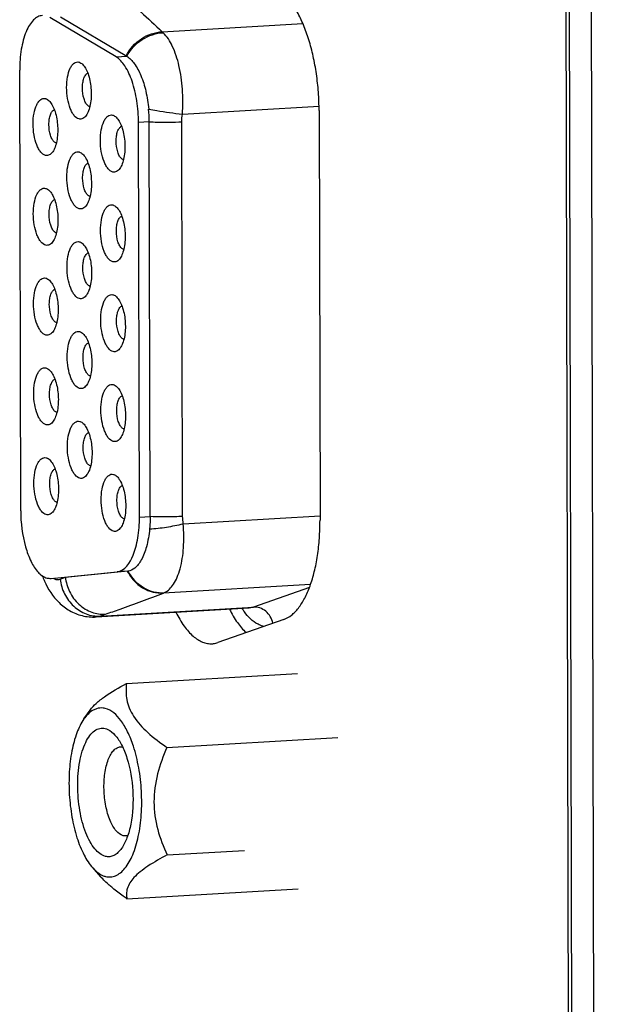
# Model space of a CAD drawing. Header units: millimetres. Extents: x 0 to 2731, y -3524 to -2222.
# Tile 109 of 221: x 1470 to 1484, y -2563 to -2538. Entities that reach past the tile are written whole.
import ezdxf

# ---------------------------------------------------------------- set-up
doc = ezdxf.new("R2010")
doc.units = ezdxf.units.MM
doc.header["$LTSCALE"] = 46.255
doc.layers.add('00_COMPONENTS', color=7, linetype='CONTINUOUS')

msp = doc.modelspace()

# ---------------------------------------------------------------- linework, layer by layer
at = {"layer": '00_COMPONENTS', "color": 7}
for p, q in [((1484.326, -2602.895), (1483.933, -2425.161)), ((1483.765, -2601.764), (1483.377, -2426.016)), ((1483.679, -2601.545), (1483.291, -2426.194)), ((1472.132, -2539.161), (1470.454, -2538.166)), ((1470.724, -2538.15), (1472.403, -2539.145)), ((1469.716, -2550.654), (1469.691, -2539.499)), ((1477.277, -2540.524), (1477.3, -2550.891)), ((1472.725, -2550.816), (1472.703, -2540.823)), ((1472.996, -2550.8), (1472.974, -2540.807)), ((1472.432, -2552.182), (1470.756, -2552.349)), ((1470.262, -2552.299), (1470.274, -2552.331)), ((1470.274, -2552.331), (1470.274, -2552.33)), ((1470.473, -2552.366), (1470.485, -2552.365)), ((1470.485, -2552.365), (1472.161, -2552.198)), ((1470.756, -2552.349), (1470.744, -2552.35)), ((1471.627, -2553.341), (1475.509, -2553.113)), ((1476.387, -2553.403), (1474.712, -2553.991)), ((1472.397, -2555.031), (1476.731, -2554.777)), ((1471.32, -2555.926), (1471.479, -2555.701)), ((1473.422, -2556.645), (1477.755, -2556.391)), ((1473.428, -2559.368), (1475.39, -2559.253)), ((1471.542, -2559.697), (1471.741, -2559.919)), ((1472.409, -2560.477), (1476.743, -2560.223))]:
    msp.add_line(p, q, dxfattribs=at)
at = {"layer": '00_COMPONENTS', "color": 4}
for p, q in [((1473.303, -2538.526), (1476.865, -2538.317)), ((1472.132, -2539.161), (1472.403, -2539.145)), ((1473.813, -2540.616), (1477.276, -2540.413)), ((1472.974, -2540.807), (1472.703, -2540.823)), ((1473.82, -2550.797), (1473.798, -2540.804)), ((1472.725, -2550.816), (1472.996, -2550.8)), ((1473.836, -2550.982), (1477.3, -2550.779)), ((1472.432, -2552.182), (1472.161, -2552.198)), ((1470.717, -2552.386), (1470.849, -2552.339)), ((1470.744, -2552.349), (1470.756, -2552.349)), ((1477.062, -2552.519), (1473.335, -2552.737)), ((1477.034, -2552.594), (1475.612, -2553.093)), ((1471.73, -2553.321), (1475.612, -2553.093)), ((1471.73, -2553.321), (1471.862, -2553.274))]:
    msp.add_line(p, q, dxfattribs=at)
for centre, radius, start, end in [((1472.875, -2539.008), 0.645, 45.2462, 48.3872), ((1470.554, -2552.221), 0.3, 195.5858, 201.2388), ((1473.214, -2552.408), 0.351, 290.064, 294.6034), ((1476.825, -2552.15), 1.791, 212.9855, 216.0629), ((1476.705, -2552.236), 1.644, 216.1008, 216.5213), ((1475.968, -2553.091), 0.496, 256.1037, 260.2059)]:
    msp.add_arc(centre, radius, start, end, dxfattribs=at)
at = {"layer": '00_COMPONENTS', "color": 7}
for centre, radius, start, end in [((1469.334, -2540.817), 3.639, 0.1516, 5.2186), ((1472.463, -2551.478), 2.349, 201.2594, 202.9476), ((1472.36, -2551.522), 2.237, 202.9532, 204.0266), ((1471.559, -2552.148), 1.196, 256.1481, 273.2867)]:
    msp.add_arc(centre, radius, start, end, dxfattribs=at)
at = {"layer": '00_COMPONENTS', "color": 4}
for points, knots in [([(1471.826, -2537.218), (1471.952, -2537.323), (1472.452, -2537.75), (1472.943, -2538.188), (1473.303, -2538.526)], [0, 0, 0, 0, 0.248967, 1, 1, 1, 1]), ([(1472.389, -2539.137), (1472.477, -2538.965), (1472.74, -2538.668), (1473.118, -2538.534), (1473.303, -2538.526)], [0, 0, 0, 0, 0.509777, 1, 1, 1, 1]), ([(1472.403, -2539.145), (1472.494, -2538.976), (1472.764, -2538.685), (1473.143, -2538.557), (1473.329, -2538.55)], [0, 0, 0, 0, 0.508252, 1, 1, 1, 1]), ([(1473.813, -2540.616), (1473.829, -2540.405), (1473.831, -2539.99), (1473.749, -2539.406), (1473.592, -2538.918), (1473.426, -2538.646), (1473.329, -2538.55)], [0, 0, 0, 0, 0.293255, 0.570742, 0.811073, 1, 1, 1, 1]), ([(1472.959, -2540.486), (1473.027, -2540.498), (1473.311, -2540.545), (1473.596, -2540.588), (1473.813, -2540.616)], [0, 0, 0, 0, 0.241312, 1, 1, 1, 1]), ([(1472.974, -2540.807), (1473.041, -2540.81), (1473.315, -2540.82), (1473.591, -2540.816), (1473.798, -2540.804)], [0, 0, 0, 0, 0.243303, 1, 1, 1, 1]), ([(1473.82, -2550.797), (1473.754, -2550.801), (1473.48, -2550.812), (1473.204, -2550.811), (1472.996, -2550.8)], [0, 0, 0, 0, 0.24027, 1, 1, 1, 1]), ([(1472.982, -2551.115), (1473.125, -2551.106), (1473.412, -2551.072), (1473.695, -2551.017), (1473.836, -2550.982)], [0, 0, 0, 0, 0.497077, 1, 1, 1, 1]), ([(1473.361, -2552.727), (1473.455, -2552.684), (1473.578, -2552.549), (1473.689, -2552.33), (1473.792, -2552.024), (1473.858, -2551.568), (1473.852, -2551.185), (1473.836, -2550.982)], [0, 0, 0, 0, 0.165672, 0.271033, 0.392395, 0.676553, 1, 1, 1, 1]), ([(1472.418, -2552.184), (1472.461, -2552.268), (1472.572, -2552.429), (1472.796, -2552.615), (1473.06, -2552.726), (1473.246, -2552.743), (1473.335, -2552.737)], [0, 0, 0, 0, 0.252365, 0.511447, 0.764017, 1, 1, 1, 1]), ([(1472.432, -2552.182), (1472.522, -2552.351), (1472.731, -2552.574), (1473.084, -2552.717), (1473.271, -2552.733), (1473.361, -2552.727)], [0, 0, 0, 0, 0.508362, 0.762585, 1, 1, 1, 1]), ([(1470.717, -2552.386), (1470.732, -2552.515), (1470.807, -2552.769), (1471.04, -2553.083), (1471.362, -2553.287), (1471.611, -2553.328), (1471.73, -2553.321)], [0, 0, 0, 0, 0.258841, 0.514945, 0.762384, 1, 1, 1, 1]), ([(1470.849, -2552.339), (1470.863, -2552.463), (1470.936, -2552.717), (1471.133, -2552.986), (1471.345, -2553.146), (1471.565, -2553.253), (1471.748, -2553.281), (1471.862, -2553.274)], [0, 0, 0, 0, 0.24824, 0.514285, 0.645913, 0.772256, 1, 1, 1, 1]), ([(1471.862, -2553.274), (1471.986, -2553.231), (1472.479, -2553.056), (1472.97, -2552.877), (1473.335, -2552.737)], [0, 0, 0, 0, 0.252111, 1, 1, 1, 1]), ([(1476.108, -2553.501), (1476.095, -2553.442), (1476.05, -2553.329), (1475.933, -2553.193), (1475.781, -2553.106), (1475.667, -2553.089), (1475.612, -2553.093)], [0, 0, 0, 0, 0.259701, 0.515166, 0.762066, 1, 1, 1, 1]), ([(1475.849, -2553.573), (1475.808, -2553.562), (1475.621, -2553.49), (1475.476, -2553.339), (1475.384, -2553.214)], [0, 0, 0, 0, 0.215437, 1, 1, 1, 1])]:
    msp.add_open_spline(points, degree=3, knots=knots, dxfattribs=at)
at = {"layer": '00_COMPONENTS', "color": 7}
for points, knots in [([(1477.277, -2540.524), (1477.277, -2540.368), (1477.265, -2540.057), (1477.215, -2539.596), (1477.134, -2539.152), (1477.025, -2538.737), (1476.891, -2538.361), (1476.734, -2538.034), (1476.559, -2537.765), (1476.423, -2537.617), (1476.352, -2537.558)], [0, 0, 0, 0, 0.147199, 0.293743, 0.436408, 0.572137, 0.698196, 0.812344, 0.913082, 1, 1, 1, 1]), ([(1470.267, -2538.116), (1470.227, -2538.118), (1470.141, -2538.143), (1470.029, -2538.23), (1469.931, -2538.361), (1469.811, -2538.604), (1469.714, -2538.99), (1469.691, -2539.321), (1469.691, -2539.499)], [0, 0, 0, 0, 0.07563, 0.160897, 0.261851, 0.380582, 0.667049, 1, 1, 1, 1]), ([(1472.703, -2540.823), (1472.703, -2540.641), (1472.675, -2540.287), (1472.562, -2539.8), (1472.392, -2539.414), (1472.224, -2539.215), (1472.132, -2539.161)], [0, 0, 0, 0, 0.302476, 0.585649, 0.8229, 1, 1, 1, 1]), ([(1472.403, -2539.145), (1472.479, -2539.19), (1472.624, -2539.345), (1472.781, -2539.653), (1472.9, -2540.044), (1472.945, -2540.334), (1472.959, -2540.486)], [0, 0, 0, 0, 0.179455, 0.412747, 0.692176, 1, 1, 1, 1]), ([(1471.194, -2540.735), (1471.147, -2540.724), (1471.08, -2540.667), (1471.016, -2540.568), (1470.951, -2540.426), (1470.896, -2540.213), (1470.873, -2539.942), (1470.893, -2539.682), (1470.946, -2539.491), (1471.012, -2539.376), (1471.066, -2539.32), (1471.128, -2539.29), (1471.171, -2539.291), (1471.191, -2539.296)], [0, 0, 0, 0, 0.086746, 0.143946, 0.210269, 0.364164, 0.531738, 0.692316, 0.827009, 0.880992, 0.925865, 0.963951, 1, 1, 1, 1]), ([(1471.191, -2539.296), (1471.2, -2539.298), (1471.243, -2539.313), (1471.278, -2539.343), (1471.301, -2539.369)], [0, 0, 0, 0, 0.222369, 1, 1, 1, 1]), ([(1471.301, -2539.369), (1471.33, -2539.402), (1471.383, -2539.486), (1471.465, -2539.694), (1471.514, -2539.997), (1471.501, -2540.303), (1471.444, -2540.52), (1471.401, -2540.609), (1471.376, -2540.645)], [0, 0, 0, 0, 0.099218, 0.219545, 0.499989, 0.780428, 0.900756, 1, 1, 1, 1]), ([(1471.422, -2540.4), (1471.399, -2540.382), (1471.358, -2540.326), (1471.298, -2540.178), (1471.275, -2540.002), (1471.286, -2539.826), (1471.312, -2539.711), (1471.353, -2539.625), (1471.396, -2539.586), (1471.418, -2539.579)], [0, 0, 0, 0, 0.098594, 0.226013, 0.531076, 0.683014, 0.816484, 0.922251, 1, 1, 1, 1]), ([(1470.345, -2541.657), (1470.298, -2541.645), (1470.231, -2541.588), (1470.167, -2541.49), (1470.102, -2541.347), (1470.047, -2541.135), (1470.024, -2540.864), (1470.044, -2540.604), (1470.097, -2540.412), (1470.163, -2540.298), (1470.217, -2540.242), (1470.279, -2540.211), (1470.322, -2540.212), (1470.342, -2540.217)], [0, 0, 0, 0, 0.086746, 0.143946, 0.210269, 0.364164, 0.531738, 0.692316, 0.827009, 0.880992, 0.925865, 0.963951, 1, 1, 1, 1]), ([(1470.342, -2540.217), (1470.351, -2540.22), (1470.394, -2540.235), (1470.429, -2540.265), (1470.452, -2540.291)], [0, 0, 0, 0, 0.222369, 1, 1, 1, 1]), ([(1470.452, -2540.291), (1470.481, -2540.323), (1470.534, -2540.407), (1470.616, -2540.615), (1470.665, -2540.918), (1470.652, -2541.225), (1470.595, -2541.441), (1470.552, -2541.531), (1470.527, -2541.567)], [0, 0, 0, 0, 0.099218, 0.219545, 0.499989, 0.780428, 0.900756, 1, 1, 1, 1]), ([(1471.464, -2540.422), (1471.461, -2540.421), (1471.445, -2540.416), (1471.432, -2540.407), (1471.422, -2540.4)], [0, 0, 0, 0, 0.232956, 1, 1, 1, 1]), ([(1470.573, -2541.321), (1470.55, -2541.303), (1470.509, -2541.247), (1470.449, -2541.1), (1470.426, -2540.924), (1470.437, -2540.748), (1470.463, -2540.633), (1470.504, -2540.547), (1470.547, -2540.508), (1470.569, -2540.501)], [0, 0, 0, 0, 0.098594, 0.226013, 0.531076, 0.683014, 0.816484, 0.922251, 1, 1, 1, 1]), ([(1471.376, -2540.645), (1471.353, -2540.677), (1471.303, -2540.732), (1471.225, -2540.743), (1471.194, -2540.735)], [0, 0, 0, 0, 0.549145, 1, 1, 1, 1]), ([(1472.048, -2542.078), (1472.001, -2542.066), (1471.934, -2542.009), (1471.87, -2541.911), (1471.805, -2541.768), (1471.75, -2541.556), (1471.727, -2541.285), (1471.747, -2541.025), (1471.8, -2540.833), (1471.866, -2540.719), (1471.92, -2540.662), (1471.982, -2540.632), (1472.025, -2540.633), (1472.045, -2540.638)], [0, 0, 0, 0, 0.086746, 0.143946, 0.210269, 0.364164, 0.531738, 0.692316, 0.827009, 0.880992, 0.925865, 0.963951, 1, 1, 1, 1]), ([(1472.045, -2540.638), (1472.054, -2540.64), (1472.097, -2540.655), (1472.132, -2540.685), (1472.155, -2540.711)], [0, 0, 0, 0, 0.222369, 1, 1, 1, 1]), ([(1472.155, -2540.711), (1472.184, -2540.744), (1472.237, -2540.828), (1472.319, -2541.036), (1472.368, -2541.339), (1472.355, -2541.645), (1472.298, -2541.862), (1472.255, -2541.951), (1472.23, -2541.987)], [0, 0, 0, 0, 0.099218, 0.219545, 0.499989, 0.780428, 0.900756, 1, 1, 1, 1]), ([(1472.276, -2541.742), (1472.253, -2541.724), (1472.212, -2541.668), (1472.152, -2541.521), (1472.129, -2541.344), (1472.14, -2541.168), (1472.166, -2541.054), (1472.207, -2540.967), (1472.25, -2540.929), (1472.272, -2540.921)], [0, 0, 0, 0, 0.098594, 0.226013, 0.531076, 0.683014, 0.816484, 0.922251, 1, 1, 1, 1]), ([(1470.615, -2541.343), (1470.612, -2541.342), (1470.596, -2541.338), (1470.583, -2541.329), (1470.573, -2541.321)], [0, 0, 0, 0, 0.232956, 1, 1, 1, 1]), ([(1470.527, -2541.567), (1470.504, -2541.599), (1470.454, -2541.654), (1470.376, -2541.665), (1470.345, -2541.657)], [0, 0, 0, 0, 0.549145, 1, 1, 1, 1]), ([(1471.199, -2543.009), (1471.152, -2542.998), (1471.085, -2542.94), (1471.021, -2542.842), (1470.956, -2542.7), (1470.901, -2542.487), (1470.878, -2542.216), (1470.898, -2541.956), (1470.951, -2541.764), (1471.017, -2541.65), (1471.071, -2541.594), (1471.133, -2541.564), (1471.176, -2541.565), (1471.196, -2541.569)], [0, 0, 0, 0, 0.086746, 0.143946, 0.210269, 0.364164, 0.531738, 0.692316, 0.827009, 0.880992, 0.925865, 0.963951, 1, 1, 1, 1]), ([(1471.196, -2541.569), (1471.205, -2541.572), (1471.248, -2541.587), (1471.283, -2541.617), (1471.306, -2541.643)], [0, 0, 0, 0, 0.222369, 1, 1, 1, 1]), ([(1471.306, -2541.643), (1471.335, -2541.676), (1471.388, -2541.759), (1471.47, -2541.968), (1471.519, -2542.27), (1471.506, -2542.577), (1471.449, -2542.793), (1471.406, -2542.883), (1471.381, -2542.919)], [0, 0, 0, 0, 0.099218, 0.219545, 0.499989, 0.780428, 0.900756, 1, 1, 1, 1]), ([(1471.427, -2542.674), (1471.404, -2542.655), (1471.363, -2542.6), (1471.303, -2542.452), (1471.28, -2542.276), (1471.291, -2542.1), (1471.317, -2541.985), (1471.358, -2541.899), (1471.401, -2541.86), (1471.423, -2541.853)], [0, 0, 0, 0, 0.098594, 0.226013, 0.531076, 0.683014, 0.816484, 0.922251, 1, 1, 1, 1]), ([(1472.318, -2541.764), (1472.315, -2541.763), (1472.299, -2541.758), (1472.286, -2541.75), (1472.276, -2541.742)], [0, 0, 0, 0, 0.232956, 1, 1, 1, 1]), ([(1472.23, -2541.987), (1472.207, -2542.019), (1472.157, -2542.075), (1472.079, -2542.085), (1472.048, -2542.078)], [0, 0, 0, 0, 0.549145, 1, 1, 1, 1]), ([(1470.35, -2543.931), (1470.303, -2543.919), (1470.236, -2543.862), (1470.172, -2543.764), (1470.107, -2543.621), (1470.052, -2543.409), (1470.029, -2543.138), (1470.049, -2542.878), (1470.102, -2542.686), (1470.168, -2542.572), (1470.222, -2542.515), (1470.284, -2542.485), (1470.327, -2542.486), (1470.347, -2542.491)], [0, 0, 0, 0, 0.086746, 0.143946, 0.210269, 0.364164, 0.531738, 0.692316, 0.827009, 0.880992, 0.925865, 0.963951, 1, 1, 1, 1]), ([(1470.347, -2542.491), (1470.356, -2542.493), (1470.399, -2542.509), (1470.434, -2542.539), (1470.457, -2542.564)], [0, 0, 0, 0, 0.222369, 1, 1, 1, 1]), ([(1470.457, -2542.564), (1470.486, -2542.597), (1470.539, -2542.681), (1470.621, -2542.889), (1470.67, -2543.192), (1470.657, -2543.499), (1470.6, -2543.715), (1470.557, -2543.804), (1470.532, -2543.84)], [0, 0, 0, 0, 0.099218, 0.219545, 0.499989, 0.780428, 0.900756, 1, 1, 1, 1]), ([(1471.469, -2542.695), (1471.466, -2542.695), (1471.45, -2542.69), (1471.437, -2542.681), (1471.427, -2542.674)], [0, 0, 0, 0, 0.232956, 1, 1, 1, 1]), ([(1470.578, -2543.595), (1470.555, -2543.577), (1470.514, -2543.521), (1470.454, -2543.374), (1470.431, -2543.198), (1470.442, -2543.021), (1470.468, -2542.907), (1470.509, -2542.821), (1470.552, -2542.782), (1470.574, -2542.775)], [0, 0, 0, 0, 0.098594, 0.226013, 0.531076, 0.683014, 0.816484, 0.922251, 1, 1, 1, 1]), ([(1471.381, -2542.919), (1471.358, -2542.951), (1471.308, -2543.006), (1471.23, -2543.017), (1471.199, -2543.009)], [0, 0, 0, 0, 0.549145, 1, 1, 1, 1]), ([(1472.053, -2544.351), (1472.006, -2544.34), (1471.939, -2544.283), (1471.875, -2544.184), (1471.81, -2544.042), (1471.755, -2543.83), (1471.732, -2543.559), (1471.752, -2543.298), (1471.805, -2543.107), (1471.871, -2542.992), (1471.925, -2542.936), (1471.987, -2542.906), (1472.03, -2542.907), (1472.05, -2542.912)], [0, 0, 0, 0, 0.086746, 0.143946, 0.210269, 0.364164, 0.531738, 0.692316, 0.827009, 0.880992, 0.925865, 0.963951, 1, 1, 1, 1]), ([(1472.05, -2542.912), (1472.06, -2542.914), (1472.102, -2542.929), (1472.137, -2542.959), (1472.16, -2542.985)], [0, 0, 0, 0, 0.222369, 1, 1, 1, 1]), ([(1472.281, -2544.016), (1472.258, -2543.998), (1472.217, -2543.942), (1472.157, -2543.795), (1472.134, -2543.618), (1472.145, -2543.442), (1472.171, -2543.328), (1472.212, -2543.241), (1472.255, -2543.202), (1472.277, -2543.195)], [0, 0, 0, 0, 0.098594, 0.226013, 0.531076, 0.683014, 0.816484, 0.922251, 1, 1, 1, 1]), ([(1472.16, -2542.985), (1472.189, -2543.018), (1472.242, -2543.102), (1472.324, -2543.31), (1472.373, -2543.613), (1472.36, -2543.919), (1472.303, -2544.136), (1472.26, -2544.225), (1472.235, -2544.261)], [0, 0, 0, 0, 0.099218, 0.219545, 0.499989, 0.780428, 0.900756, 1, 1, 1, 1]), ([(1470.62, -2543.617), (1470.617, -2543.616), (1470.601, -2543.611), (1470.588, -2543.603), (1470.578, -2543.595)], [0, 0, 0, 0, 0.232956, 1, 1, 1, 1]), ([(1470.532, -2543.84), (1470.509, -2543.872), (1470.459, -2543.928), (1470.381, -2543.939), (1470.35, -2543.931)], [0, 0, 0, 0, 0.549145, 1, 1, 1, 1]), ([(1471.204, -2545.283), (1471.157, -2545.271), (1471.09, -2545.214), (1471.026, -2545.116), (1470.961, -2544.973), (1470.906, -2544.761), (1470.883, -2544.49), (1470.903, -2544.23), (1470.956, -2544.038), (1471.022, -2543.924), (1471.076, -2543.868), (1471.138, -2543.837), (1471.181, -2543.838), (1471.201, -2543.843)], [0, 0, 0, 0, 0.086746, 0.143946, 0.210269, 0.364164, 0.531738, 0.692316, 0.827009, 0.880992, 0.925865, 0.963951, 1, 1, 1, 1]), ([(1471.201, -2543.843), (1471.211, -2543.846), (1471.253, -2543.861), (1471.288, -2543.891), (1471.311, -2543.917)], [0, 0, 0, 0, 0.222369, 1, 1, 1, 1]), ([(1471.311, -2543.917), (1471.34, -2543.949), (1471.393, -2544.033), (1471.475, -2544.241), (1471.524, -2544.544), (1471.511, -2544.851), (1471.454, -2545.067), (1471.411, -2545.157), (1471.386, -2545.193)], [0, 0, 0, 0, 0.099218, 0.219545, 0.499989, 0.780428, 0.900756, 1, 1, 1, 1]), ([(1471.432, -2544.947), (1471.409, -2544.929), (1471.368, -2544.873), (1471.308, -2544.726), (1471.285, -2544.55), (1471.296, -2544.374), (1471.322, -2544.259), (1471.363, -2544.173), (1471.406, -2544.134), (1471.428, -2544.127)], [0, 0, 0, 0, 0.098594, 0.226013, 0.531076, 0.683014, 0.816484, 0.922251, 1, 1, 1, 1]), ([(1472.323, -2544.038), (1472.32, -2544.037), (1472.305, -2544.032), (1472.291, -2544.023), (1472.281, -2544.016)], [0, 0, 0, 0, 0.232956, 1, 1, 1, 1]), ([(1472.235, -2544.261), (1472.212, -2544.293), (1472.162, -2544.348), (1472.084, -2544.359), (1472.053, -2544.351)], [0, 0, 0, 0, 0.549145, 1, 1, 1, 1]), ([(1470.355, -2546.205), (1470.308, -2546.193), (1470.241, -2546.136), (1470.177, -2546.037), (1470.112, -2545.895), (1470.057, -2545.683), (1470.034, -2545.412), (1470.054, -2545.152), (1470.107, -2544.96), (1470.173, -2544.846), (1470.227, -2544.789), (1470.289, -2544.759), (1470.332, -2544.76), (1470.352, -2544.765)], [0, 0, 0, 0, 0.086746, 0.143946, 0.210269, 0.364164, 0.531738, 0.692316, 0.827009, 0.880992, 0.925865, 0.963951, 1, 1, 1, 1]), ([(1470.352, -2544.765), (1470.362, -2544.767), (1470.404, -2544.782), (1470.439, -2544.812), (1470.462, -2544.838)], [0, 0, 0, 0, 0.222369, 1, 1, 1, 1]), ([(1470.462, -2544.838), (1470.491, -2544.871), (1470.544, -2544.955), (1470.626, -2545.163), (1470.675, -2545.466), (1470.662, -2545.772), (1470.605, -2545.989), (1470.562, -2546.078), (1470.537, -2546.114)], [0, 0, 0, 0, 0.099218, 0.219545, 0.499989, 0.780428, 0.900756, 1, 1, 1, 1]), ([(1471.474, -2544.969), (1471.471, -2544.968), (1471.456, -2544.964), (1471.442, -2544.955), (1471.432, -2544.947)], [0, 0, 0, 0, 0.232956, 1, 1, 1, 1]), ([(1470.583, -2545.869), (1470.56, -2545.851), (1470.519, -2545.795), (1470.459, -2545.648), (1470.436, -2545.471), (1470.447, -2545.295), (1470.473, -2545.181), (1470.514, -2545.094), (1470.557, -2545.056), (1470.579, -2545.048)], [0, 0, 0, 0, 0.098594, 0.226013, 0.531076, 0.683014, 0.816484, 0.922251, 1, 1, 1, 1]), ([(1471.386, -2545.193), (1471.363, -2545.225), (1471.313, -2545.28), (1471.235, -2545.291), (1471.204, -2545.283)], [0, 0, 0, 0, 0.549145, 1, 1, 1, 1]), ([(1472.058, -2546.625), (1472.011, -2546.614), (1471.944, -2546.556), (1471.88, -2546.458), (1471.815, -2546.316), (1471.76, -2546.103), (1471.737, -2545.832), (1471.757, -2545.572), (1471.81, -2545.38), (1471.876, -2545.266), (1471.93, -2545.21), (1471.992, -2545.18), (1472.035, -2545.181), (1472.055, -2545.186)], [0, 0, 0, 0, 0.086746, 0.143946, 0.210269, 0.364164, 0.531738, 0.692316, 0.827009, 0.880992, 0.925865, 0.963951, 1, 1, 1, 1]), ([(1472.055, -2545.186), (1472.065, -2545.188), (1472.107, -2545.203), (1472.142, -2545.233), (1472.165, -2545.259)], [0, 0, 0, 0, 0.222369, 1, 1, 1, 1]), ([(1472.165, -2545.259), (1472.194, -2545.292), (1472.247, -2545.375), (1472.329, -2545.584), (1472.378, -2545.886), (1472.365, -2546.193), (1472.308, -2546.409), (1472.265, -2546.499), (1472.24, -2546.535)], [0, 0, 0, 0, 0.099218, 0.219545, 0.499989, 0.780428, 0.900756, 1, 1, 1, 1]), ([(1472.286, -2546.29), (1472.263, -2546.271), (1472.222, -2546.216), (1472.162, -2546.068), (1472.139, -2545.892), (1472.15, -2545.716), (1472.176, -2545.601), (1472.217, -2545.515), (1472.26, -2545.476), (1472.283, -2545.469)], [0, 0, 0, 0, 0.098594, 0.226013, 0.531076, 0.683014, 0.816484, 0.922251, 1, 1, 1, 1]), ([(1470.625, -2545.891), (1470.622, -2545.89), (1470.606, -2545.885), (1470.593, -2545.877), (1470.583, -2545.869)], [0, 0, 0, 0, 0.232956, 1, 1, 1, 1]), ([(1470.537, -2546.114), (1470.514, -2546.146), (1470.464, -2546.202), (1470.386, -2546.212), (1470.355, -2546.205)], [0, 0, 0, 0, 0.549145, 1, 1, 1, 1]), ([(1471.209, -2547.557), (1471.162, -2547.545), (1471.095, -2547.488), (1471.031, -2547.39), (1470.966, -2547.247), (1470.911, -2547.035), (1470.888, -2546.764), (1470.908, -2546.504), (1470.961, -2546.312), (1471.027, -2546.198), (1471.081, -2546.141), (1471.143, -2546.111), (1471.186, -2546.112), (1471.206, -2546.117)], [0, 0, 0, 0, 0.086746, 0.143946, 0.210269, 0.364164, 0.531738, 0.692316, 0.827009, 0.880992, 0.925865, 0.963951, 1, 1, 1, 1]), ([(1471.206, -2546.117), (1471.216, -2546.119), (1471.258, -2546.135), (1471.293, -2546.165), (1471.316, -2546.19)], [0, 0, 0, 0, 0.222369, 1, 1, 1, 1]), ([(1471.316, -2546.19), (1471.345, -2546.223), (1471.398, -2546.307), (1471.48, -2546.515), (1471.529, -2546.818), (1471.516, -2547.125), (1471.459, -2547.341), (1471.416, -2547.43), (1471.391, -2547.466)], [0, 0, 0, 0, 0.099218, 0.219545, 0.499989, 0.780428, 0.900756, 1, 1, 1, 1]), ([(1471.437, -2547.221), (1471.414, -2547.203), (1471.373, -2547.147), (1471.313, -2547), (1471.29, -2546.824), (1471.301, -2546.647), (1471.327, -2546.533), (1471.368, -2546.447), (1471.411, -2546.408), (1471.434, -2546.401)], [0, 0, 0, 0, 0.098594, 0.226013, 0.531076, 0.683014, 0.816484, 0.922251, 1, 1, 1, 1]), ([(1472.328, -2546.311), (1472.325, -2546.311), (1472.31, -2546.306), (1472.296, -2546.297), (1472.286, -2546.29)], [0, 0, 0, 0, 0.232956, 1, 1, 1, 1]), ([(1472.24, -2546.535), (1472.217, -2546.567), (1472.167, -2546.622), (1472.089, -2546.633), (1472.058, -2546.625)], [0, 0, 0, 0, 0.549145, 1, 1, 1, 1]), ([(1470.36, -2548.478), (1470.313, -2548.467), (1470.246, -2548.41), (1470.182, -2548.311), (1470.117, -2548.169), (1470.062, -2547.956), (1470.039, -2547.685), (1470.059, -2547.425), (1470.112, -2547.234), (1470.178, -2547.119), (1470.232, -2547.063), (1470.294, -2547.033), (1470.337, -2547.034), (1470.357, -2547.039)], [0, 0, 0, 0, 0.086746, 0.143946, 0.210269, 0.364164, 0.531738, 0.692316, 0.827009, 0.880992, 0.925865, 0.963951, 1, 1, 1, 1]), ([(1470.357, -2547.039), (1470.367, -2547.041), (1470.409, -2547.056), (1470.444, -2547.086), (1470.467, -2547.112)], [0, 0, 0, 0, 0.222369, 1, 1, 1, 1]), ([(1470.467, -2547.112), (1470.496, -2547.145), (1470.549, -2547.229), (1470.631, -2547.437), (1470.68, -2547.74), (1470.667, -2548.046), (1470.61, -2548.263), (1470.567, -2548.352), (1470.542, -2548.388)], [0, 0, 0, 0, 0.099218, 0.219545, 0.499989, 0.780428, 0.900756, 1, 1, 1, 1]), ([(1470.588, -2548.143), (1470.565, -2548.125), (1470.524, -2548.069), (1470.464, -2547.921), (1470.441, -2547.745), (1470.452, -2547.569), (1470.478, -2547.454), (1470.519, -2547.368), (1470.562, -2547.329), (1470.585, -2547.322)], [0, 0, 0, 0, 0.098594, 0.226013, 0.531076, 0.683014, 0.816484, 0.922251, 1, 1, 1, 1]), ([(1471.479, -2547.243), (1471.476, -2547.242), (1471.461, -2547.237), (1471.447, -2547.229), (1471.437, -2547.221)], [0, 0, 0, 0, 0.232956, 1, 1, 1, 1]), ([(1471.391, -2547.466), (1471.368, -2547.498), (1471.318, -2547.554), (1471.24, -2547.565), (1471.209, -2547.557)], [0, 0, 0, 0, 0.549145, 1, 1, 1, 1]), ([(1472.063, -2548.899), (1472.016, -2548.887), (1471.949, -2548.83), (1471.885, -2548.732), (1471.82, -2548.589), (1471.765, -2548.377), (1471.742, -2548.106), (1471.762, -2547.846), (1471.815, -2547.654), (1471.881, -2547.54), (1471.935, -2547.484), (1471.997, -2547.453), (1472.04, -2547.454), (1472.06, -2547.459)], [0, 0, 0, 0, 0.086746, 0.143946, 0.210269, 0.364164, 0.531738, 0.692316, 0.827009, 0.880992, 0.925865, 0.963951, 1, 1, 1, 1]), ([(1472.06, -2547.459), (1472.07, -2547.462), (1472.112, -2547.477), (1472.147, -2547.507), (1472.17, -2547.533)], [0, 0, 0, 0, 0.222369, 1, 1, 1, 1]), ([(1472.17, -2547.533), (1472.199, -2547.565), (1472.253, -2547.649), (1472.334, -2547.857), (1472.383, -2548.16), (1472.37, -2548.467), (1472.313, -2548.683), (1472.27, -2548.773), (1472.245, -2548.809)], [0, 0, 0, 0, 0.099218, 0.219545, 0.499989, 0.780428, 0.900756, 1, 1, 1, 1]), ([(1472.291, -2548.563), (1472.268, -2548.545), (1472.227, -2548.489), (1472.167, -2548.342), (1472.144, -2548.166), (1472.155, -2547.99), (1472.181, -2547.875), (1472.222, -2547.789), (1472.265, -2547.75), (1472.288, -2547.743)], [0, 0, 0, 0, 0.098594, 0.226013, 0.531076, 0.683014, 0.816484, 0.922251, 1, 1, 1, 1]), ([(1470.63, -2548.165), (1470.627, -2548.164), (1470.612, -2548.159), (1470.598, -2548.15), (1470.588, -2548.143)], [0, 0, 0, 0, 0.232956, 1, 1, 1, 1]), ([(1470.542, -2548.388), (1470.519, -2548.42), (1470.469, -2548.475), (1470.391, -2548.486), (1470.36, -2548.478)], [0, 0, 0, 0, 0.549145, 1, 1, 1, 1]), ([(1471.214, -2549.831), (1471.167, -2549.819), (1471.1, -2549.762), (1471.036, -2549.663), (1470.971, -2549.521), (1470.916, -2549.309), (1470.893, -2549.038), (1470.913, -2548.778), (1470.966, -2548.586), (1471.032, -2548.472), (1471.086, -2548.415), (1471.148, -2548.385), (1471.191, -2548.386), (1471.211, -2548.391)], [0, 0, 0, 0, 0.086746, 0.143946, 0.210269, 0.364164, 0.531738, 0.692316, 0.827009, 0.880992, 0.925865, 0.963951, 1, 1, 1, 1]), ([(1471.211, -2548.391), (1471.221, -2548.393), (1471.263, -2548.408), (1471.298, -2548.438), (1471.321, -2548.464)], [0, 0, 0, 0, 0.222369, 1, 1, 1, 1]), ([(1471.442, -2549.495), (1471.419, -2549.477), (1471.378, -2549.421), (1471.318, -2549.274), (1471.295, -2549.097), (1471.306, -2548.921), (1471.332, -2548.807), (1471.373, -2548.72), (1471.416, -2548.682), (1471.439, -2548.674)], [0, 0, 0, 0, 0.098594, 0.226013, 0.531076, 0.683014, 0.816484, 0.922251, 1, 1, 1, 1]), ([(1471.321, -2548.464), (1471.35, -2548.497), (1471.404, -2548.581), (1471.485, -2548.789), (1471.534, -2549.092), (1471.521, -2549.398), (1471.464, -2549.615), (1471.421, -2549.704), (1471.396, -2549.74)], [0, 0, 0, 0, 0.099218, 0.219545, 0.499989, 0.780428, 0.900756, 1, 1, 1, 1]), ([(1472.333, -2548.585), (1472.33, -2548.584), (1472.315, -2548.58), (1472.301, -2548.571), (1472.291, -2548.563)], [0, 0, 0, 0, 0.232956, 1, 1, 1, 1]), ([(1472.245, -2548.809), (1472.222, -2548.841), (1472.172, -2548.896), (1472.094, -2548.907), (1472.063, -2548.899)], [0, 0, 0, 0, 0.549145, 1, 1, 1, 1]), ([(1470.365, -2550.752), (1470.318, -2550.741), (1470.251, -2550.683), (1470.187, -2550.585), (1470.122, -2550.443), (1470.067, -2550.23), (1470.044, -2549.959), (1470.064, -2549.699), (1470.117, -2549.507), (1470.183, -2549.393), (1470.237, -2549.337), (1470.299, -2549.307), (1470.342, -2549.308), (1470.362, -2549.312)], [0, 0, 0, 0, 0.086746, 0.143946, 0.210269, 0.364164, 0.531738, 0.692316, 0.827009, 0.880992, 0.925865, 0.963951, 1, 1, 1, 1]), ([(1470.362, -2549.312), (1470.372, -2549.315), (1470.414, -2549.33), (1470.449, -2549.36), (1470.472, -2549.386)], [0, 0, 0, 0, 0.222369, 1, 1, 1, 1]), ([(1470.472, -2549.386), (1470.501, -2549.419), (1470.554, -2549.502), (1470.636, -2549.711), (1470.685, -2550.013), (1470.672, -2550.32), (1470.615, -2550.536), (1470.572, -2550.626), (1470.547, -2550.662)], [0, 0, 0, 0, 0.099218, 0.219545, 0.499989, 0.780428, 0.900756, 1, 1, 1, 1]), ([(1470.593, -2550.417), (1470.57, -2550.398), (1470.529, -2550.343), (1470.469, -2550.195), (1470.446, -2550.019), (1470.457, -2549.843), (1470.483, -2549.728), (1470.524, -2549.642), (1470.567, -2549.603), (1470.59, -2549.596)], [0, 0, 0, 0, 0.098594, 0.226013, 0.531076, 0.683014, 0.816484, 0.922251, 1, 1, 1, 1]), ([(1471.484, -2549.517), (1471.481, -2549.516), (1471.466, -2549.511), (1471.452, -2549.503), (1471.442, -2549.495)], [0, 0, 0, 0, 0.232956, 1, 1, 1, 1]), ([(1471.396, -2549.74), (1471.373, -2549.772), (1471.323, -2549.828), (1471.245, -2549.838), (1471.214, -2549.831)], [0, 0, 0, 0, 0.549145, 1, 1, 1, 1]), ([(1472.068, -2551.173), (1472.021, -2551.161), (1471.954, -2551.104), (1471.89, -2551.006), (1471.825, -2550.863), (1471.77, -2550.651), (1471.747, -2550.38), (1471.767, -2550.12), (1471.82, -2549.928), (1471.886, -2549.814), (1471.94, -2549.757), (1472.002, -2549.727), (1472.045, -2549.728), (1472.065, -2549.733)], [0, 0, 0, 0, 0.086746, 0.143946, 0.210269, 0.364164, 0.531738, 0.692316, 0.827009, 0.880992, 0.925865, 0.963951, 1, 1, 1, 1]), ([(1472.065, -2549.733), (1472.075, -2549.736), (1472.117, -2549.751), (1472.152, -2549.781), (1472.175, -2549.806)], [0, 0, 0, 0, 0.222369, 1, 1, 1, 1]), ([(1472.175, -2549.806), (1472.204, -2549.839), (1472.258, -2549.923), (1472.339, -2550.131), (1472.388, -2550.434), (1472.375, -2550.741), (1472.318, -2550.957), (1472.275, -2551.046), (1472.25, -2551.083)], [0, 0, 0, 0, 0.099218, 0.219545, 0.499989, 0.780428, 0.900756, 1, 1, 1, 1]), ([(1472.296, -2550.837), (1472.273, -2550.819), (1472.232, -2550.763), (1472.172, -2550.616), (1472.149, -2550.44), (1472.16, -2550.263), (1472.186, -2550.149), (1472.227, -2550.063), (1472.27, -2550.024), (1472.293, -2550.017)], [0, 0, 0, 0, 0.098594, 0.226013, 0.531076, 0.683014, 0.816484, 0.922251, 1, 1, 1, 1]), ([(1470.635, -2550.438), (1470.632, -2550.438), (1470.617, -2550.433), (1470.603, -2550.424), (1470.593, -2550.417)], [0, 0, 0, 0, 0.232956, 1, 1, 1, 1]), ([(1469.716, -2550.654), (1469.717, -2550.961), (1469.771, -2551.406), (1469.957, -2551.922), (1470.086, -2552.131), (1470.159, -2552.21)], [0, 0, 0, 0, 0.560892, 0.80362, 1, 1, 1, 1]), ([(1470.547, -2550.662), (1470.524, -2550.694), (1470.474, -2550.749), (1470.396, -2550.76), (1470.365, -2550.752)], [0, 0, 0, 0, 0.549145, 1, 1, 1, 1]), ([(1472.161, -2552.198), (1472.354, -2552.179), (1472.538, -2551.89), (1472.639, -2551.571), (1472.708, -2551.247), (1472.725, -2550.992), (1472.725, -2550.816)], [0, 0, 0, 0, 0.371863, 0.510044, 0.663109, 1, 1, 1, 1]), ([(1472.338, -2550.859), (1472.335, -2550.858), (1472.32, -2550.853), (1472.306, -2550.845), (1472.296, -2550.837)], [0, 0, 0, 0, 0.232956, 1, 1, 1, 1]), ([(1472.996, -2550.8), (1472.996, -2550.828), (1472.995, -2550.933), (1472.989, -2551.037), (1472.982, -2551.115)], [0, 0, 0, 0, 0.259886, 1, 1, 1, 1]), ([(1476.387, -2553.403), (1476.456, -2553.379), (1476.555, -2553.321), (1476.672, -2553.216), (1476.791, -2553.078), (1476.926, -2552.86), (1477.058, -2552.549), (1477.165, -2552.187), (1477.243, -2551.782), (1477.29, -2551.345), (1477.3, -2551.044), (1477.3, -2550.891)], [0, 0, 0, 0, 0.077824, 0.121134, 0.167971, 0.273094, 0.393932, 0.52946, 0.677594, 0.835535, 1, 1, 1, 1]), ([(1472.25, -2551.083), (1472.227, -2551.114), (1472.177, -2551.17), (1472.099, -2551.181), (1472.068, -2551.173)], [0, 0, 0, 0, 0.549145, 1, 1, 1, 1]), ([(1472.982, -2551.115), (1472.968, -2551.267), (1472.924, -2551.536), (1472.815, -2551.84), (1472.702, -2552.014), (1472.597, -2552.125), (1472.496, -2552.176), (1472.432, -2552.182)], [0, 0, 0, 0, 0.360261, 0.640618, 0.752143, 0.846758, 1, 1, 1, 1]), ([(1470.159, -2552.21), (1470.172, -2552.224), (1470.222, -2552.274), (1470.281, -2552.316), (1470.328, -2552.337)], [0, 0, 0, 0, 0.27405, 1, 1, 1, 1]), ([(1470.317, -2552.433), (1470.406, -2552.634), (1470.592, -2552.922), (1470.95, -2553.195), (1471.162, -2553.281), (1471.273, -2553.309)], [0, 0, 0, 0, 0.493883, 0.744921, 1, 1, 1, 1]), ([(1475.006, -2553.143), (1475.064, -2553.262), (1475.186, -2553.476), (1475.345, -2553.665), (1475.429, -2553.739)], [0, 0, 0, 0, 0.541611, 1, 1, 1, 1]), ([(1473.651, -2553.223), (1473.711, -2553.344), (1473.808, -2553.514), (1473.963, -2553.71), (1474.078, -2553.827), (1474.197, -2553.917), (1474.319, -2553.981), (1474.443, -2554.018), (1474.526, -2554.023), (1474.566, -2554.02)], [0, 0, 0, 0, 0.316831, 0.456757, 0.584359, 0.700439, 0.806582, 0.905298, 1, 1, 1, 1]), ([(1474.566, -2554.02), (1474.578, -2554.02), (1474.628, -2554.015), (1474.677, -2554.003), (1474.712, -2553.991)], [0, 0, 0, 0, 0.247767, 1, 1, 1, 1]), ([(1471.479, -2555.701), (1471.523, -2555.639), (1471.637, -2555.517), (1471.938, -2555.282), (1472.206, -2555.131), (1472.397, -2555.031)], [0, 0, 0, 0, 0.197308, 0.435061, 1, 1, 1, 1]), ([(1472.397, -2555.031), (1472.38, -2555.165), (1472.382, -2555.378), (1472.464, -2555.655), (1472.62, -2555.952), (1472.942, -2556.298), (1473.252, -2556.529), (1473.422, -2556.645)], [0, 0, 0, 0, 0.200411, 0.308621, 0.426363, 0.695383, 1, 1, 1, 1]), ([(1471.639, -2555.666), (1471.609, -2555.675), (1471.482, -2555.731), (1471.382, -2555.838), (1471.32, -2555.926)], [0, 0, 0, 0, 0.222074, 1, 1, 1, 1]), ([(1471.857, -2555.659), (1471.839, -2555.654), (1471.767, -2555.641), (1471.691, -2555.649), (1471.639, -2555.666)], [0, 0, 0, 0, 0.253973, 1, 1, 1, 1]), ([(1472.572, -2556.615), (1472.531, -2556.491), (1472.441, -2556.262), (1472.24, -2555.911), (1472.018, -2555.699), (1471.857, -2555.659)], [0, 0, 0, 0, 0.319808, 0.594811, 1, 1, 1, 1]), ([(1471.32, -2555.926), (1471.245, -2556.033), (1471.118, -2556.297), (1470.998, -2556.751), (1470.937, -2557.278), (1470.938, -2557.84), (1471.003, -2558.399), (1471.125, -2558.915), (1471.298, -2559.352), (1471.454, -2559.6), (1471.542, -2559.697)], [0, 0, 0, 0, 0.099133, 0.219328, 0.355433, 0.500006, 0.644579, 0.780682, 0.900877, 1, 1, 1, 1]), ([(1471.865, -2559.405), (1471.759, -2559.378), (1471.609, -2559.25), (1471.465, -2559.029), (1471.318, -2558.709), (1471.196, -2558.231), (1471.144, -2557.622), (1471.182, -2557.115), (1471.269, -2556.751), (1471.353, -2556.527), (1471.456, -2556.349), (1471.577, -2556.222), (1471.716, -2556.154), (1471.814, -2556.157), (1471.858, -2556.168)], [0, 0, 0, 0, 0.086715, 0.143907, 0.210208, 0.364054, 0.531578, 0.69211, 0.763748, 0.82705, 0.881012, 0.92588, 0.963935, 1, 1, 1, 1]), ([(1471.858, -2556.168), (1471.88, -2556.173), (1471.974, -2556.207), (1472.053, -2556.274), (1472.105, -2556.332)], [0, 0, 0, 0, 0.22261, 1, 1, 1, 1]), ([(1472.105, -2556.332), (1472.172, -2556.406), (1472.291, -2556.594), (1472.475, -2557.062), (1472.585, -2557.744), (1472.555, -2558.433), (1472.427, -2558.919), (1472.331, -2559.12), (1472.274, -2559.201)], [0, 0, 0, 0, 0.099231, 0.219552, 0.499996, 0.780441, 0.900764, 1, 1, 1, 1]), ([(1472.316, -2558.882), (1472.245, -2558.864), (1472.146, -2558.782), (1472.048, -2558.639), (1471.948, -2558.432), (1471.862, -2558.12), (1471.825, -2557.784), (1471.827, -2557.506), (1471.846, -2557.307), (1471.88, -2557.123), (1471.93, -2556.961), (1471.992, -2556.826), (1472.066, -2556.722), (1472.151, -2556.653), (1472.216, -2556.633), (1472.247, -2556.632)], [0, 0, 0, 0, 0.084509, 0.139667, 0.203498, 0.352079, 0.515858, 0.597754, 0.67648, 0.749883, 0.816141, 0.873978, 0.922952, 0.963962, 1, 1, 1, 1]), ([(1471.866, -2559.913), (1471.908, -2559.924), (1471.997, -2559.932), (1472.129, -2559.898), (1472.253, -2559.82), (1472.416, -2559.653), (1472.581, -2559.343), (1472.714, -2558.882), (1472.785, -2558.338), (1472.787, -2557.753), (1472.721, -2557.17), (1472.63, -2556.793), (1472.572, -2556.615)], [0, 0, 0, 0, 0.03459, 0.069424, 0.107269, 0.150182, 0.254538, 0.383735, 0.532187, 0.691154, 0.85049, 1, 1, 1, 1]), ([(1473.422, -2556.645), (1473.326, -2556.863), (1473.16, -2557.311), (1473.059, -2558.022), (1473.161, -2558.725), (1473.33, -2559.16), (1473.428, -2559.368)], [0, 0, 0, 0, 0.25341, 0.506346, 0.75559, 1, 1, 1, 1]), ([(1472.274, -2559.201), (1472.246, -2559.24), (1472.189, -2559.308), (1472.087, -2559.384), (1471.975, -2559.419), (1471.9, -2559.413), (1471.865, -2559.405)], [0, 0, 0, 0, 0.293234, 0.546947, 0.775433, 1, 1, 1, 1]), ([(1473.428, -2559.368), (1473.262, -2559.455), (1473.026, -2559.587), (1472.749, -2559.786), (1472.555, -2559.962), (1472.422, -2560.156), (1472.392, -2560.351), (1472.401, -2560.437), (1472.409, -2560.477)], [0, 0, 0, 0, 0.349695, 0.502954, 0.636158, 0.840099, 0.922413, 1, 1, 1, 1]), ([(1471.542, -2559.697), (1471.561, -2559.719), (1471.635, -2559.794), (1471.722, -2559.858), (1471.792, -2559.888)], [0, 0, 0, 0, 0.275971, 1, 1, 1, 1]), ([(1472.042, -2560.204), (1472.015, -2560.181), (1471.909, -2560.092), (1471.81, -2559.995), (1471.741, -2559.919)], [0, 0, 0, 0, 0.258567, 1, 1, 1, 1]), ([(1472.409, -2560.477), (1472.377, -2560.455), (1472.252, -2560.368), (1472.13, -2560.276), (1472.042, -2560.204)], [0, 0, 0, 0, 0.254931, 1, 1, 1, 1])]:
    msp.add_open_spline(points, degree=3, knots=knots, dxfattribs=at)
at = {"layer": '00_COMPONENTS', "color": 4}
for points in [[(1473.798, -2540.804), (1473.798, -2540.741), (1473.804, -2540.678), (1473.813, -2540.616)], [(1473.836, -2550.982), (1473.826, -2550.921), (1473.82, -2550.859), (1473.82, -2550.797)], [(1470.542, -2552.362), (1470.552, -2552.368), (1470.562, -2552.373), (1470.572, -2552.378)], [(1470.572, -2552.378), (1470.584, -2552.383), (1470.597, -2552.388), (1470.61, -2552.391)], [(1470.61, -2552.391), (1470.644, -2552.399), (1470.683, -2552.398), (1470.717, -2552.386)], [(1475.612, -2553.093), (1475.579, -2553.104), (1475.544, -2553.111), (1475.509, -2553.113)], [(1471.73, -2553.321), (1471.697, -2553.332), (1471.662, -2553.339), (1471.627, -2553.341)]]:
    msp.add_open_spline(points, degree=3, dxfattribs=at)
at = {"layer": '00_COMPONENTS', "color": 7}
for points in [[(1470.328, -2552.337), (1470.346, -2552.345), (1470.366, -2552.352), (1470.386, -2552.357)], [(1470.386, -2552.357), (1470.414, -2552.364), (1470.444, -2552.367), (1470.473, -2552.366)], [(1472.247, -2556.632), (1472.264, -2556.63), (1472.282, -2556.632), (1472.298, -2556.635)], [(1472.379, -2558.888), (1472.358, -2558.889), (1472.336, -2558.887), (1472.316, -2558.882)], [(1472.43, -2558.878), (1472.414, -2558.883), (1472.397, -2558.887), (1472.379, -2558.888)], [(1471.792, -2559.888), (1471.816, -2559.899), (1471.841, -2559.907), (1471.866, -2559.913)]]:
    msp.add_open_spline(points, degree=3, dxfattribs=at)

doc.saveas('drawing.dxf')
